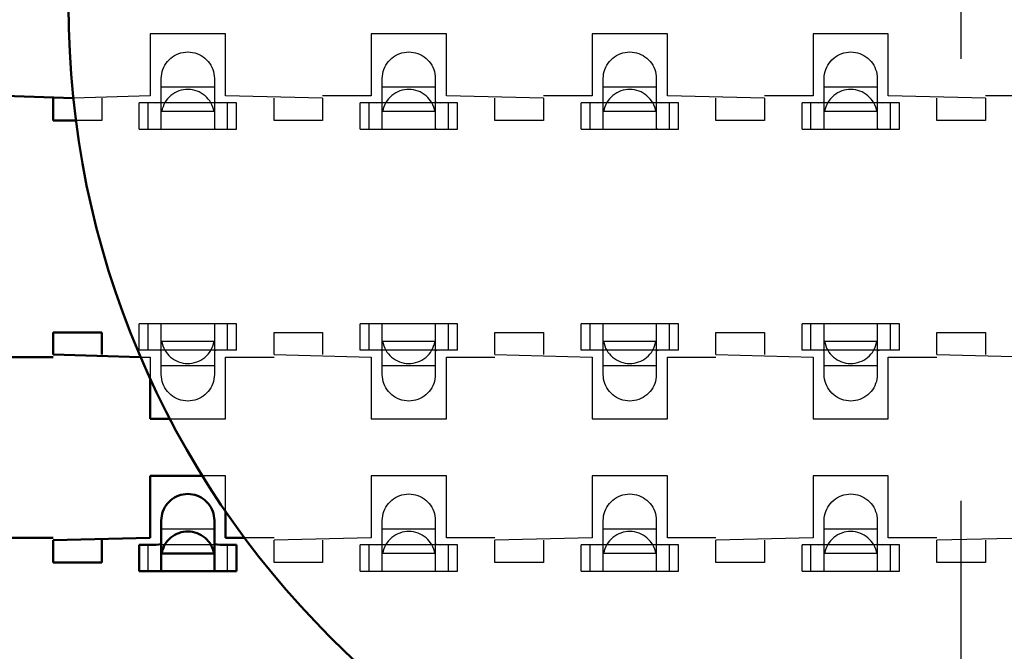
# Model space of a CAD drawing. Header units: inches. Extents: x -1.57 to 1.57, y -0.29 to 0.29.
# Tile 21 of 45: x -0.21 to 0.01, y -0.15 to 0. Entities that reach past the tile are written whole.
import ezdxf

# ---------------------------------------------------------------- set-up
doc = ezdxf.new("R2010")
doc.units = ezdxf.units.IN
doc.header["$MEASUREMENT"] = 0
doc.linetypes.add('Center', pattern=[1.5, 0.45, -0.5, 0.05, -0.5])
doc.linetypes.add('Dashed', pattern=[2, 1, -1])
for name, color, linetype, lineweight in [('AM_0', 7, 'Continuous', 50), ('AM_4', 3, 'Continuous', 25), ('AM_7', 7, 'Center', 25), ('AM_9', 6, 'Dashed', 25)]:
    doc.layers.add(name, color=color, linetype=linetype, lineweight=lineweight)

# ---------------------------------------------------------------- blocks, each defined once
blk = doc.blocks.new('2_SEAM_K_Pad_10_0_in_SEAM_50_03_5_S_10_2_A_K_TR_4')
at = {"layer": 'AM_0', "ltscale": 0.001229}
blk.add_circle((0, 0), 0.202, dxfattribs=at)
at = {"layer": 'AM_7', "ltscale": 0.001229}
blk.add_line((0, -0.2121), (0, 0.2121), dxfattribs=at)
blk = doc.blocks.new('3_SEAM_50_03_5_L_10_1_A_K_TR_conn_0_in_SEAM_50_03_5_S_10_2_A_K_TR_4')
at = {"layer": 'AM_0', "ltscale": 0.006065}
for p, q in [((-0.181, -0.12785), (-0.181, -0.11651)), ((-0.169, -0.11651), (-0.169, -0.12785)), ((-0.18228, -0.122), (-0.186, -0.122)), ((-0.186, -0.128), (-0.186, -0.122)), ((-0.164, -0.122), (-0.16772, -0.122)), ((-0.164, -0.128), (-0.164, -0.122)), ((-0.16908, -0.124), (-0.18092, -0.124)), ((-0.186, -0.128), (-0.164, -0.128))]:
    blk.add_line(p, q, dxfattribs=at)
for points in [[(-0.181, -0.11651), (-0.18098, -0.11599), (-0.18091, -0.11547), (-0.1808, -0.11496), (-0.18064, -0.11446), (-0.18044, -0.11398), (-0.1802, -0.11351), (-0.17991, -0.11307), (-0.1796, -0.11266), (-0.17924, -0.11227), (-0.17886, -0.11192), (-0.17844, -0.1116), (-0.178, -0.11132), (-0.17754, -0.11108), (-0.17705, -0.11088), (-0.17655, -0.11072), (-0.17604, -0.11061), (-0.17552, -0.11054), (-0.175, -0.11051), (-0.17448, -0.11054), (-0.17396, -0.11061), (-0.17345, -0.11072), (-0.17295, -0.11088), (-0.17246, -0.11108), (-0.172, -0.11132), (-0.17156, -0.1116), (-0.17114, -0.11192), (-0.17076, -0.11227), (-0.1704, -0.11266), (-0.17009, -0.11307), (-0.1698, -0.11351), (-0.16956, -0.11398), (-0.16936, -0.11446), (-0.1692, -0.11496), (-0.16909, -0.11547), (-0.16902, -0.11599), (-0.169, -0.11651)], [(-0.16908, -0.124), (-0.16919, -0.12349), (-0.16935, -0.12299), (-0.16954, -0.1225), (-0.16978, -0.12204), (-0.17006, -0.12159), (-0.17038, -0.12118), (-0.17073, -0.12079), (-0.17111, -0.12043), (-0.17152, -0.12011), (-0.17196, -0.11983), (-0.17243, -0.11958), (-0.17291, -0.11938), (-0.17341, -0.11922), (-0.17392, -0.1191), (-0.17443, -0.11903), (-0.17496, -0.119), (-0.17548, -0.11902), (-0.176, -0.11908), (-0.17651, -0.11919), (-0.17701, -0.11935), (-0.1775, -0.11954), (-0.17796, -0.11978), (-0.17841, -0.12006), (-0.17882, -0.12038), (-0.17921, -0.12073), (-0.17957, -0.12111), (-0.17989, -0.12152), (-0.18017, -0.12196), (-0.18042, -0.12243), (-0.18062, -0.12291), (-0.18078, -0.12341), (-0.1809, -0.12392), (-0.18092, -0.124)], [(-0.18228, -0.122), (-0.18157, -0.12198), (-0.18113, -0.12189), (-0.181, -0.12175)], [(-0.169, -0.12175), (-0.16884, -0.12191), (-0.16837, -0.12198), (-0.16772, -0.122)], [(-0.18211, -0.128), (-0.18145, -0.12798), (-0.18107, -0.12792), (-0.181, -0.12785)], [(-0.169, -0.12785), (-0.16883, -0.12795), (-0.16835, -0.12799), (-0.16789, -0.128)]]:
    blk.add_lwpolyline(points, dxfattribs=at)
at = {"layer": 'AM_4', "ltscale": 0.006065}
for p, q in [((-0.184, -0.128), (-0.184, -0.122)), ((-0.166, -0.128), (-0.166, -0.122))]:
    blk.add_line(p, q, dxfattribs=at)
at = {"layer": 'AM_9', "ltscale": 0.006065}
for p, q in [((-0.181, -0.02785), (-0.181, -0.01651)), ((-0.169, -0.01651), (-0.169, -0.02785)), ((-0.131, -0.02785), (-0.131, -0.01651)), ((-0.119, -0.01651), (-0.119, -0.02785)), ((-0.081, -0.02785), (-0.081, -0.01651)), ((-0.069, -0.01651), (-0.069, -0.02785)), ((-0.031, -0.02785), (-0.031, -0.01651)), ((-0.019, -0.01651), (-0.019, -0.02785)), ((-0.169, -0.01849), (-0.181, -0.01849)), ((-0.119, -0.01849), (-0.131, -0.01849)), ((-0.069, -0.01849), (-0.081, -0.01849)), ((-0.019, -0.01849), (-0.031, -0.01849)), ((-0.186, -0.028), (-0.186, -0.022)), ((-0.164, -0.022), (-0.186, -0.022)), ((-0.184, -0.028), (-0.184, -0.022)), ((-0.166, -0.028), (-0.166, -0.022)), ((-0.164, -0.028), (-0.164, -0.022)), ((-0.136, -0.028), (-0.136, -0.022)), ((-0.114, -0.022), (-0.136, -0.022)), ((-0.134, -0.028), (-0.134, -0.022)), ((-0.116, -0.028), (-0.116, -0.022)), ((-0.114, -0.028), (-0.114, -0.022)), ((-0.086, -0.028), (-0.086, -0.022)), ((-0.064, -0.022), (-0.086, -0.022)), ((-0.084, -0.028), (-0.084, -0.022)), ((-0.066, -0.028), (-0.066, -0.022)), ((-0.064, -0.028), (-0.064, -0.022)), ((-0.036, -0.028), (-0.036, -0.022)), ((-0.014, -0.022), (-0.036, -0.022)), ((-0.034, -0.028), (-0.034, -0.022)), ((-0.016, -0.028), (-0.016, -0.022)), ((-0.014, -0.028), (-0.014, -0.022)), ((-0.16908, -0.024), (-0.18092, -0.024)), ((-0.11908, -0.024), (-0.13092, -0.024)), ((-0.06908, -0.024), (-0.08092, -0.024)), ((-0.01908, -0.024), (-0.03092, -0.024)), ((-0.186, -0.028), (-0.164, -0.028)), ((-0.136, -0.028), (-0.114, -0.028)), ((-0.086, -0.028), (-0.064, -0.028)), ((-0.036, -0.028), (-0.014, -0.028)), ((-0.164, -0.072), (-0.186, -0.072)), ((-0.186, -0.078), (-0.186, -0.072)), ((-0.184, -0.078), (-0.184, -0.072)), ((-0.181, -0.08349), (-0.181, -0.07215)), ((-0.169, -0.07215), (-0.169, -0.08349)), ((-0.166, -0.078), (-0.166, -0.072)), ((-0.164, -0.078), (-0.164, -0.072)), ((-0.136, -0.078), (-0.136, -0.072)), ((-0.114, -0.072), (-0.136, -0.072)), ((-0.134, -0.078), (-0.134, -0.072)), ((-0.131, -0.08349), (-0.131, -0.07215)), ((-0.119, -0.07215), (-0.119, -0.08349)), ((-0.116, -0.078), (-0.116, -0.072)), ((-0.114, -0.078), (-0.114, -0.072)), ((-0.064, -0.072), (-0.086, -0.072)), ((-0.086, -0.078), (-0.086, -0.072)), ((-0.084, -0.078), (-0.084, -0.072)), ((-0.081, -0.08349), (-0.081, -0.07215)), ((-0.069, -0.07215), (-0.069, -0.08349)), ((-0.066, -0.078), (-0.066, -0.072)), ((-0.064, -0.078), (-0.064, -0.072)), ((-0.014, -0.072), (-0.036, -0.072)), ((-0.036, -0.078), (-0.036, -0.072)), ((-0.034, -0.078), (-0.034, -0.072)), ((-0.031, -0.08349), (-0.031, -0.07215)), ((-0.019, -0.07215), (-0.019, -0.08349)), ((-0.016, -0.078), (-0.016, -0.072)), ((-0.014, -0.078), (-0.014, -0.072)), ((-0.16908, -0.076), (-0.18092, -0.076)), ((-0.11908, -0.076), (-0.13092, -0.076)), ((-0.06908, -0.076), (-0.08092, -0.076)), ((-0.01908, -0.076), (-0.03092, -0.076)), ((-0.164, -0.078), (-0.186, -0.078)), ((-0.114, -0.078), (-0.136, -0.078)), ((-0.064, -0.078), (-0.086, -0.078)), ((-0.014, -0.078), (-0.036, -0.078)), ((-0.169, -0.08151), (-0.181, -0.08151)), ((-0.119, -0.08151), (-0.131, -0.08151)), ((-0.069, -0.08151), (-0.081, -0.08151)), ((-0.019, -0.08151), (-0.031, -0.08151)), ((-0.131, -0.12785), (-0.131, -0.11651)), ((-0.119, -0.11651), (-0.119, -0.12785)), ((-0.081, -0.12785), (-0.081, -0.11651)), ((-0.069, -0.11651), (-0.069, -0.12785)), ((-0.031, -0.12785), (-0.031, -0.11651)), ((-0.019, -0.11651), (-0.019, -0.12785)), ((-0.169, -0.11849), (-0.181, -0.11849)), ((-0.119, -0.11849), (-0.131, -0.11849)), ((-0.069, -0.11849), (-0.081, -0.11849)), ((-0.019, -0.11849), (-0.031, -0.11849)), ((-0.16772, -0.122), (-0.18228, -0.122)), ((-0.136, -0.128), (-0.136, -0.122)), ((-0.114, -0.122), (-0.136, -0.122)), ((-0.134, -0.128), (-0.134, -0.122)), ((-0.116, -0.128), (-0.116, -0.122)), ((-0.114, -0.128), (-0.114, -0.122)), ((-0.086, -0.128), (-0.086, -0.122)), ((-0.064, -0.122), (-0.086, -0.122)), ((-0.084, -0.128), (-0.084, -0.122)), ((-0.066, -0.128), (-0.066, -0.122)), ((-0.064, -0.128), (-0.064, -0.122)), ((-0.036, -0.128), (-0.036, -0.122)), ((-0.014, -0.122), (-0.036, -0.122)), ((-0.034, -0.128), (-0.034, -0.122)), ((-0.016, -0.128), (-0.016, -0.122)), ((-0.014, -0.128), (-0.014, -0.122)), ((-0.11908, -0.124), (-0.13092, -0.124)), ((-0.06908, -0.124), (-0.08092, -0.124)), ((-0.01908, -0.124), (-0.03092, -0.124)), ((-0.136, -0.128), (-0.114, -0.128)), ((-0.086, -0.128), (-0.064, -0.128)), ((-0.036, -0.128), (-0.014, -0.128))]:
    blk.add_line(p, q, dxfattribs=at)
for points in [[(-0.181, -0.01651), (-0.18098, -0.01599), (-0.18091, -0.01547), (-0.1808, -0.01496), (-0.18064, -0.01446), (-0.18044, -0.01398), (-0.1802, -0.01351), (-0.17991, -0.01307), (-0.1796, -0.01266), (-0.17924, -0.01227), (-0.17886, -0.01192), (-0.17844, -0.0116), (-0.178, -0.01132), (-0.17754, -0.01108), (-0.17705, -0.01088), (-0.17655, -0.01072), (-0.17604, -0.01061), (-0.17552, -0.01054), (-0.175, -0.01051), (-0.17448, -0.01054), (-0.17396, -0.01061), (-0.17345, -0.01072), (-0.17295, -0.01088), (-0.17246, -0.01108), (-0.172, -0.01132), (-0.17156, -0.0116), (-0.17114, -0.01192), (-0.17076, -0.01227), (-0.1704, -0.01266), (-0.17009, -0.01307), (-0.1698, -0.01351), (-0.16956, -0.01398), (-0.16936, -0.01446), (-0.1692, -0.01496), (-0.16909, -0.01547), (-0.16902, -0.01599), (-0.169, -0.01651)], [(-0.131, -0.01651), (-0.13098, -0.01599), (-0.13091, -0.01547), (-0.1308, -0.01496), (-0.13064, -0.01446), (-0.13044, -0.01398), (-0.1302, -0.01351), (-0.12991, -0.01307), (-0.1296, -0.01266), (-0.12924, -0.01227), (-0.12886, -0.01192), (-0.12844, -0.0116), (-0.128, -0.01132), (-0.12754, -0.01108), (-0.12705, -0.01088), (-0.12655, -0.01072), (-0.12604, -0.01061), (-0.12552, -0.01054), (-0.125, -0.01051), (-0.12448, -0.01054), (-0.12396, -0.01061), (-0.12345, -0.01072), (-0.12295, -0.01088), (-0.12246, -0.01108), (-0.122, -0.01132), (-0.12156, -0.0116), (-0.12114, -0.01192), (-0.12076, -0.01227), (-0.1204, -0.01266), (-0.12009, -0.01307), (-0.1198, -0.01351), (-0.11956, -0.01398), (-0.11936, -0.01446), (-0.1192, -0.01496), (-0.11909, -0.01547), (-0.11902, -0.01599), (-0.119, -0.01651)], [(-0.081, -0.01651), (-0.08098, -0.01599), (-0.08091, -0.01547), (-0.0808, -0.01496), (-0.08064, -0.01446), (-0.08044, -0.01398), (-0.0802, -0.01351), (-0.07991, -0.01307), (-0.0796, -0.01266), (-0.07924, -0.01227), (-0.07886, -0.01192), (-0.07844, -0.0116), (-0.078, -0.01132), (-0.07754, -0.01108), (-0.07705, -0.01088), (-0.07655, -0.01072), (-0.07604, -0.01061), (-0.07552, -0.01054), (-0.075, -0.01051), (-0.07448, -0.01054), (-0.07396, -0.01061), (-0.07345, -0.01072), (-0.07295, -0.01088), (-0.07246, -0.01108), (-0.072, -0.01132), (-0.07156, -0.0116), (-0.07114, -0.01192), (-0.07076, -0.01227), (-0.0704, -0.01266), (-0.07009, -0.01307), (-0.0698, -0.01351), (-0.06956, -0.01398), (-0.06936, -0.01446), (-0.0692, -0.01496), (-0.06909, -0.01547), (-0.06902, -0.01599), (-0.069, -0.01651)], [(-0.031, -0.01651), (-0.03098, -0.01599), (-0.03091, -0.01547), (-0.0308, -0.01496), (-0.03064, -0.01446), (-0.03044, -0.01398), (-0.0302, -0.01351), (-0.02991, -0.01307), (-0.0296, -0.01266), (-0.02924, -0.01227), (-0.02886, -0.01192), (-0.02844, -0.0116), (-0.028, -0.01132), (-0.02754, -0.01108), (-0.02705, -0.01088), (-0.02655, -0.01072), (-0.02604, -0.01061), (-0.02552, -0.01054), (-0.025, -0.01051), (-0.02448, -0.01054), (-0.02396, -0.01061), (-0.02345, -0.01072), (-0.02295, -0.01088), (-0.02246, -0.01108), (-0.022, -0.01132), (-0.02156, -0.0116), (-0.02114, -0.01192), (-0.02076, -0.01227), (-0.0204, -0.01266), (-0.02009, -0.01307), (-0.0198, -0.01351), (-0.01956, -0.01398), (-0.01936, -0.01446), (-0.0192, -0.01496), (-0.01909, -0.01547), (-0.01902, -0.01599), (-0.019, -0.01651)], [(-0.16908, -0.024), (-0.16919, -0.02349), (-0.16935, -0.02299), (-0.16954, -0.0225), (-0.16978, -0.02204), (-0.17006, -0.02159), (-0.17038, -0.02118), (-0.17073, -0.02079), (-0.17111, -0.02043), (-0.17152, -0.02011), (-0.17196, -0.01983), (-0.17243, -0.01958), (-0.17291, -0.01938), (-0.17341, -0.01922), (-0.17392, -0.0191), (-0.17443, -0.01903), (-0.17496, -0.019), (-0.17548, -0.01902), (-0.176, -0.01908), (-0.17651, -0.01919), (-0.17701, -0.01935), (-0.1775, -0.01954), (-0.17796, -0.01978), (-0.17841, -0.02006), (-0.17882, -0.02038), (-0.17921, -0.02073), (-0.17957, -0.02111), (-0.17989, -0.02152), (-0.18017, -0.02196), (-0.18042, -0.02243), (-0.18062, -0.02291), (-0.18078, -0.02341), (-0.1809, -0.02392), (-0.18092, -0.024)], [(-0.11908, -0.024), (-0.11919, -0.02349), (-0.11935, -0.02299), (-0.11954, -0.0225), (-0.11978, -0.02204), (-0.12006, -0.02159), (-0.12038, -0.02118), (-0.12073, -0.02079), (-0.12111, -0.02043), (-0.12152, -0.02011), (-0.12196, -0.01983), (-0.12243, -0.01958), (-0.12291, -0.01938), (-0.12341, -0.01922), (-0.12392, -0.0191), (-0.12443, -0.01903), (-0.12496, -0.019), (-0.12548, -0.01902), (-0.126, -0.01908), (-0.12651, -0.01919), (-0.12701, -0.01935), (-0.1275, -0.01954), (-0.12796, -0.01978), (-0.12841, -0.02006), (-0.12882, -0.02038), (-0.12921, -0.02073), (-0.12957, -0.02111), (-0.12989, -0.02152), (-0.13017, -0.02196), (-0.13042, -0.02243), (-0.13062, -0.02291), (-0.13078, -0.02341), (-0.1309, -0.02392), (-0.13092, -0.024)], [(-0.06908, -0.024), (-0.06919, -0.02349), (-0.06935, -0.02299), (-0.06954, -0.0225), (-0.06978, -0.02204), (-0.07006, -0.02159), (-0.07038, -0.02118), (-0.07073, -0.02079), (-0.07111, -0.02043), (-0.07152, -0.02011), (-0.07196, -0.01983), (-0.07243, -0.01958), (-0.07291, -0.01938), (-0.07341, -0.01922), (-0.07392, -0.0191), (-0.07443, -0.01903), (-0.07496, -0.019), (-0.07548, -0.01902), (-0.076, -0.01908), (-0.07651, -0.01919), (-0.07701, -0.01935), (-0.0775, -0.01954), (-0.07796, -0.01978), (-0.07841, -0.02006), (-0.07882, -0.02038), (-0.07921, -0.02073), (-0.07957, -0.02111), (-0.07989, -0.02152), (-0.08017, -0.02196), (-0.08042, -0.02243), (-0.08062, -0.02291), (-0.08078, -0.02341), (-0.0809, -0.02392), (-0.08092, -0.024)], [(-0.01908, -0.024), (-0.01919, -0.02349), (-0.01935, -0.02299), (-0.01954, -0.0225), (-0.01978, -0.02204), (-0.02006, -0.02159), (-0.02038, -0.02118), (-0.02073, -0.02079), (-0.02111, -0.02043), (-0.02152, -0.02011), (-0.02196, -0.01983), (-0.02243, -0.01958), (-0.02291, -0.01938), (-0.02341, -0.01922), (-0.02392, -0.0191), (-0.02443, -0.01903), (-0.02496, -0.019), (-0.02548, -0.01902), (-0.026, -0.01908), (-0.02651, -0.01919), (-0.02701, -0.01935), (-0.0275, -0.01954), (-0.02796, -0.01978), (-0.02841, -0.02006), (-0.02882, -0.02038), (-0.02921, -0.02073), (-0.02957, -0.02111), (-0.02989, -0.02152), (-0.03017, -0.02196), (-0.03042, -0.02243), (-0.03062, -0.02291), (-0.03078, -0.02341), (-0.0309, -0.02392), (-0.03092, -0.024)], [(-0.18228, -0.022), (-0.18157, -0.02198), (-0.18113, -0.02189), (-0.181, -0.02175)], [(-0.169, -0.02175), (-0.16884, -0.02191), (-0.16837, -0.02198), (-0.16772, -0.022)], [(-0.13228, -0.022), (-0.13157, -0.02198), (-0.13113, -0.02189), (-0.131, -0.02175)], [(-0.119, -0.02175), (-0.11884, -0.02191), (-0.11837, -0.02198), (-0.11772, -0.022)], [(-0.08228, -0.022), (-0.08157, -0.02198), (-0.08113, -0.02189), (-0.081, -0.02175)], [(-0.069, -0.02175), (-0.06884, -0.02191), (-0.06837, -0.02198), (-0.06772, -0.022)], [(-0.03228, -0.022), (-0.03157, -0.02198), (-0.03113, -0.02189), (-0.031, -0.02175)], [(-0.019, -0.02175), (-0.01884, -0.02191), (-0.01837, -0.02198), (-0.01772, -0.022)], [(-0.18211, -0.028), (-0.18145, -0.02798), (-0.18107, -0.02792), (-0.181, -0.02785)], [(-0.169, -0.02785), (-0.16883, -0.02795), (-0.16835, -0.02799), (-0.16789, -0.028)], [(-0.13211, -0.028), (-0.13145, -0.02798), (-0.13107, -0.02792), (-0.131, -0.02785)], [(-0.119, -0.02785), (-0.11883, -0.02795), (-0.11835, -0.02799), (-0.11789, -0.028)], [(-0.08211, -0.028), (-0.08145, -0.02798), (-0.08107, -0.02792), (-0.081, -0.02785)], [(-0.069, -0.02785), (-0.06883, -0.02795), (-0.06835, -0.02799), (-0.06789, -0.028)], [(-0.03211, -0.028), (-0.03145, -0.02798), (-0.03107, -0.02792), (-0.031, -0.02785)], [(-0.019, -0.02785), (-0.01883, -0.02795), (-0.01835, -0.02799), (-0.01789, -0.028)], [(-0.181, -0.07215), (-0.18117, -0.07205), (-0.18165, -0.07201), (-0.18211, -0.072)], [(-0.16789, -0.072), (-0.16855, -0.07202), (-0.16893, -0.07208), (-0.169, -0.07215)], [(-0.131, -0.07215), (-0.13117, -0.07205), (-0.13165, -0.07201), (-0.13211, -0.072)], [(-0.11789, -0.072), (-0.11855, -0.07202), (-0.11893, -0.07208), (-0.119, -0.07215)], [(-0.081, -0.07215), (-0.08117, -0.07205), (-0.08165, -0.07201), (-0.08211, -0.072)], [(-0.06789, -0.072), (-0.06855, -0.07202), (-0.06893, -0.07208), (-0.069, -0.07215)], [(-0.031, -0.07215), (-0.03117, -0.07205), (-0.03165, -0.07201), (-0.03211, -0.072)], [(-0.01789, -0.072), (-0.01855, -0.07202), (-0.01893, -0.07208), (-0.019, -0.07215)], [(-0.18092, -0.076), (-0.18081, -0.07651), (-0.18065, -0.07701), (-0.18046, -0.0775), (-0.18022, -0.07796), (-0.17994, -0.07841), (-0.17962, -0.07882), (-0.17927, -0.07921), (-0.17889, -0.07957), (-0.17848, -0.07989), (-0.17804, -0.08017), (-0.17757, -0.08042), (-0.17709, -0.08062), (-0.17659, -0.08078), (-0.17608, -0.0809), (-0.17557, -0.08097), (-0.17504, -0.081), (-0.17452, -0.08098), (-0.174, -0.08092), (-0.17349, -0.08081), (-0.17299, -0.08065), (-0.1725, -0.08046), (-0.17204, -0.08022), (-0.17159, -0.07994), (-0.17118, -0.07962), (-0.17079, -0.07927), (-0.17043, -0.07889), (-0.17011, -0.07848), (-0.16983, -0.07804), (-0.16958, -0.07757), (-0.16938, -0.07709), (-0.16922, -0.07659), (-0.1691, -0.07608), (-0.16908, -0.076)], [(-0.13092, -0.076), (-0.13081, -0.07651), (-0.13065, -0.07701), (-0.13046, -0.0775), (-0.13022, -0.07796), (-0.12994, -0.07841), (-0.12962, -0.07882), (-0.12927, -0.07921), (-0.12889, -0.07957), (-0.12848, -0.07989), (-0.12804, -0.08017), (-0.12757, -0.08042), (-0.12709, -0.08062), (-0.12659, -0.08078), (-0.12608, -0.0809), (-0.12557, -0.08097), (-0.12504, -0.081), (-0.12452, -0.08098), (-0.124, -0.08092), (-0.12349, -0.08081), (-0.12299, -0.08065), (-0.1225, -0.08046), (-0.12204, -0.08022), (-0.12159, -0.07994), (-0.12118, -0.07962), (-0.12079, -0.07927), (-0.12043, -0.07889), (-0.12011, -0.07848), (-0.11983, -0.07804), (-0.11958, -0.07757), (-0.11938, -0.07709), (-0.11922, -0.07659), (-0.1191, -0.07608), (-0.11908, -0.076)], [(-0.08092, -0.076), (-0.08081, -0.07651), (-0.08065, -0.07701), (-0.08046, -0.0775), (-0.08022, -0.07796), (-0.07994, -0.07841), (-0.07962, -0.07882), (-0.07927, -0.07921), (-0.07889, -0.07957), (-0.07848, -0.07989), (-0.07804, -0.08017), (-0.07757, -0.08042), (-0.07709, -0.08062), (-0.07659, -0.08078), (-0.07608, -0.0809), (-0.07557, -0.08097), (-0.07504, -0.081), (-0.07452, -0.08098), (-0.074, -0.08092), (-0.07349, -0.08081), (-0.07299, -0.08065), (-0.0725, -0.08046), (-0.07204, -0.08022), (-0.07159, -0.07994), (-0.07118, -0.07962), (-0.07079, -0.07927), (-0.07043, -0.07889), (-0.07011, -0.07848), (-0.06983, -0.07804), (-0.06958, -0.07757), (-0.06938, -0.07709), (-0.06922, -0.07659), (-0.0691, -0.07608), (-0.06908, -0.076)], [(-0.03092, -0.076), (-0.03081, -0.07651), (-0.03065, -0.07701), (-0.03046, -0.0775), (-0.03022, -0.07796), (-0.02994, -0.07841), (-0.02962, -0.07882), (-0.02927, -0.07921), (-0.02889, -0.07957), (-0.02848, -0.07989), (-0.02804, -0.08017), (-0.02757, -0.08042), (-0.02709, -0.08062), (-0.02659, -0.08078), (-0.02608, -0.0809), (-0.02557, -0.08097), (-0.02504, -0.081), (-0.02452, -0.08098), (-0.024, -0.08092), (-0.02349, -0.08081), (-0.02299, -0.08065), (-0.0225, -0.08046), (-0.02204, -0.08022), (-0.02159, -0.07994), (-0.02118, -0.07962), (-0.02079, -0.07927), (-0.02043, -0.07889), (-0.02011, -0.07848), (-0.01983, -0.07804), (-0.01958, -0.07757), (-0.01938, -0.07709), (-0.01922, -0.07659), (-0.0191, -0.07608), (-0.01908, -0.076)], [(-0.181, -0.07825), (-0.18116, -0.07809), (-0.18163, -0.07802), (-0.18228, -0.078)], [(-0.16772, -0.078), (-0.16843, -0.07802), (-0.16887, -0.07811), (-0.169, -0.07825)], [(-0.131, -0.07825), (-0.13116, -0.07809), (-0.13163, -0.07802), (-0.13228, -0.078)], [(-0.11772, -0.078), (-0.11843, -0.07802), (-0.11887, -0.07811), (-0.119, -0.07825)], [(-0.081, -0.07825), (-0.08116, -0.07809), (-0.08163, -0.07802), (-0.08228, -0.078)], [(-0.06772, -0.078), (-0.06843, -0.07802), (-0.06887, -0.07811), (-0.069, -0.07825)], [(-0.031, -0.07825), (-0.03116, -0.07809), (-0.03163, -0.07802), (-0.03228, -0.078)], [(-0.01772, -0.078), (-0.01843, -0.07802), (-0.01887, -0.07811), (-0.019, -0.07825)], [(-0.169, -0.08349), (-0.16902, -0.08401), (-0.16909, -0.08453), (-0.1692, -0.08504), (-0.16936, -0.08554), (-0.16956, -0.08602), (-0.1698, -0.08649), (-0.17009, -0.08693), (-0.1704, -0.08734), (-0.17076, -0.08773), (-0.17114, -0.08808), (-0.17156, -0.0884), (-0.172, -0.08868), (-0.17246, -0.08892), (-0.17295, -0.08912), (-0.17345, -0.08928), (-0.17396, -0.08939), (-0.17448, -0.08946), (-0.175, -0.08949), (-0.17552, -0.08946), (-0.17604, -0.08939), (-0.17655, -0.08928), (-0.17705, -0.08912), (-0.17754, -0.08892), (-0.178, -0.08868), (-0.17844, -0.0884), (-0.17886, -0.08808), (-0.17924, -0.08773), (-0.1796, -0.08734), (-0.17991, -0.08693), (-0.1802, -0.08649), (-0.18044, -0.08602), (-0.18064, -0.08554), (-0.1808, -0.08504), (-0.18091, -0.08453), (-0.18098, -0.08401), (-0.181, -0.08349)], [(-0.119, -0.08349), (-0.11902, -0.08401), (-0.11909, -0.08453), (-0.1192, -0.08504), (-0.11936, -0.08554), (-0.11956, -0.08602), (-0.1198, -0.08649), (-0.12009, -0.08693), (-0.1204, -0.08734), (-0.12076, -0.08773), (-0.12114, -0.08808), (-0.12156, -0.0884), (-0.122, -0.08868), (-0.12246, -0.08892), (-0.12295, -0.08912), (-0.12345, -0.08928), (-0.12396, -0.08939), (-0.12448, -0.08946), (-0.125, -0.08949), (-0.12552, -0.08946), (-0.12604, -0.08939), (-0.12655, -0.08928), (-0.12705, -0.08912), (-0.12754, -0.08892), (-0.128, -0.08868), (-0.12844, -0.0884), (-0.12886, -0.08808), (-0.12924, -0.08773), (-0.1296, -0.08734), (-0.12991, -0.08693), (-0.1302, -0.08649), (-0.13044, -0.08602), (-0.13064, -0.08554), (-0.1308, -0.08504), (-0.13091, -0.08453), (-0.13098, -0.08401), (-0.131, -0.08349)], [(-0.069, -0.08349), (-0.06902, -0.08401), (-0.06909, -0.08453), (-0.0692, -0.08504), (-0.06936, -0.08554), (-0.06956, -0.08602), (-0.0698, -0.08649), (-0.07009, -0.08693), (-0.0704, -0.08734), (-0.07076, -0.08773), (-0.07114, -0.08808), (-0.07156, -0.0884), (-0.072, -0.08868), (-0.07246, -0.08892), (-0.07295, -0.08912), (-0.07345, -0.08928), (-0.07396, -0.08939), (-0.07448, -0.08946), (-0.075, -0.08949), (-0.07552, -0.08946), (-0.07604, -0.08939), (-0.07655, -0.08928), (-0.07705, -0.08912), (-0.07754, -0.08892), (-0.078, -0.08868), (-0.07844, -0.0884), (-0.07886, -0.08808), (-0.07924, -0.08773), (-0.0796, -0.08734), (-0.07991, -0.08693), (-0.0802, -0.08649), (-0.08044, -0.08602), (-0.08064, -0.08554), (-0.0808, -0.08504), (-0.08091, -0.08453), (-0.08098, -0.08401), (-0.081, -0.08349)], [(-0.019, -0.08349), (-0.01902, -0.08401), (-0.01909, -0.08453), (-0.0192, -0.08504), (-0.01936, -0.08554), (-0.01956, -0.08602), (-0.0198, -0.08649), (-0.02009, -0.08693), (-0.0204, -0.08734), (-0.02076, -0.08773), (-0.02114, -0.08808), (-0.02156, -0.0884), (-0.022, -0.08868), (-0.02246, -0.08892), (-0.02295, -0.08912), (-0.02345, -0.08928), (-0.02396, -0.08939), (-0.02448, -0.08946), (-0.025, -0.08949), (-0.02552, -0.08946), (-0.02604, -0.08939), (-0.02655, -0.08928), (-0.02705, -0.08912), (-0.02754, -0.08892), (-0.028, -0.08868), (-0.02844, -0.0884), (-0.02886, -0.08808), (-0.02924, -0.08773), (-0.0296, -0.08734), (-0.02991, -0.08693), (-0.0302, -0.08649), (-0.03044, -0.08602), (-0.03064, -0.08554), (-0.0308, -0.08504), (-0.03091, -0.08453), (-0.03098, -0.08401), (-0.031, -0.08349)], [(-0.131, -0.11651), (-0.13098, -0.11599), (-0.13091, -0.11547), (-0.1308, -0.11496), (-0.13064, -0.11446), (-0.13044, -0.11398), (-0.1302, -0.11351), (-0.12991, -0.11307), (-0.1296, -0.11266), (-0.12924, -0.11227), (-0.12886, -0.11192), (-0.12844, -0.1116), (-0.128, -0.11132), (-0.12754, -0.11108), (-0.12705, -0.11088), (-0.12655, -0.11072), (-0.12604, -0.11061), (-0.12552, -0.11054), (-0.125, -0.11051), (-0.12448, -0.11054), (-0.12396, -0.11061), (-0.12345, -0.11072), (-0.12295, -0.11088), (-0.12246, -0.11108), (-0.122, -0.11132), (-0.12156, -0.1116), (-0.12114, -0.11192), (-0.12076, -0.11227), (-0.1204, -0.11266), (-0.12009, -0.11307), (-0.1198, -0.11351), (-0.11956, -0.11398), (-0.11936, -0.11446), (-0.1192, -0.11496), (-0.11909, -0.11547), (-0.11902, -0.11599), (-0.119, -0.11651)], [(-0.081, -0.11651), (-0.08098, -0.11599), (-0.08091, -0.11547), (-0.0808, -0.11496), (-0.08064, -0.11446), (-0.08044, -0.11398), (-0.0802, -0.11351), (-0.07991, -0.11307), (-0.0796, -0.11266), (-0.07924, -0.11227), (-0.07886, -0.11192), (-0.07844, -0.1116), (-0.078, -0.11132), (-0.07754, -0.11108), (-0.07705, -0.11088), (-0.07655, -0.11072), (-0.07604, -0.11061), (-0.07552, -0.11054), (-0.075, -0.11051), (-0.07448, -0.11054), (-0.07396, -0.11061), (-0.07345, -0.11072), (-0.07295, -0.11088), (-0.07246, -0.11108), (-0.072, -0.11132), (-0.07156, -0.1116), (-0.07114, -0.11192), (-0.07076, -0.11227), (-0.0704, -0.11266), (-0.07009, -0.11307), (-0.0698, -0.11351), (-0.06956, -0.11398), (-0.06936, -0.11446), (-0.0692, -0.11496), (-0.06909, -0.11547), (-0.06902, -0.11599), (-0.069, -0.11651)], [(-0.031, -0.11651), (-0.03098, -0.11599), (-0.03091, -0.11547), (-0.0308, -0.11496), (-0.03064, -0.11446), (-0.03044, -0.11398), (-0.0302, -0.11351), (-0.02991, -0.11307), (-0.0296, -0.11266), (-0.02924, -0.11227), (-0.02886, -0.11192), (-0.02844, -0.1116), (-0.028, -0.11132), (-0.02754, -0.11108), (-0.02705, -0.11088), (-0.02655, -0.11072), (-0.02604, -0.11061), (-0.02552, -0.11054), (-0.025, -0.11051), (-0.02448, -0.11054), (-0.02396, -0.11061), (-0.02345, -0.11072), (-0.02295, -0.11088), (-0.02246, -0.11108), (-0.022, -0.11132), (-0.02156, -0.1116), (-0.02114, -0.11192), (-0.02076, -0.11227), (-0.0204, -0.11266), (-0.02009, -0.11307), (-0.0198, -0.11351), (-0.01956, -0.11398), (-0.01936, -0.11446), (-0.0192, -0.11496), (-0.01909, -0.11547), (-0.01902, -0.11599), (-0.019, -0.11651)], [(-0.11908, -0.124), (-0.11919, -0.12349), (-0.11935, -0.12299), (-0.11954, -0.1225), (-0.11978, -0.12204), (-0.12006, -0.12159), (-0.12038, -0.12118), (-0.12073, -0.12079), (-0.12111, -0.12043), (-0.12152, -0.12011), (-0.12196, -0.11983), (-0.12243, -0.11958), (-0.12291, -0.11938), (-0.12341, -0.11922), (-0.12392, -0.1191), (-0.12443, -0.11903), (-0.12496, -0.119), (-0.12548, -0.11902), (-0.126, -0.11908), (-0.12651, -0.11919), (-0.12701, -0.11935), (-0.1275, -0.11954), (-0.12796, -0.11978), (-0.12841, -0.12006), (-0.12882, -0.12038), (-0.12921, -0.12073), (-0.12957, -0.12111), (-0.12989, -0.12152), (-0.13017, -0.12196), (-0.13042, -0.12243), (-0.13062, -0.12291), (-0.13078, -0.12341), (-0.1309, -0.12392), (-0.13092, -0.124)], [(-0.06908, -0.124), (-0.06919, -0.12349), (-0.06935, -0.12299), (-0.06954, -0.1225), (-0.06978, -0.12204), (-0.07006, -0.12159), (-0.07038, -0.12118), (-0.07073, -0.12079), (-0.07111, -0.12043), (-0.07152, -0.12011), (-0.07196, -0.11983), (-0.07243, -0.11958), (-0.07291, -0.11938), (-0.07341, -0.11922), (-0.07392, -0.1191), (-0.07443, -0.11903), (-0.07496, -0.119), (-0.07548, -0.11902), (-0.076, -0.11908), (-0.07651, -0.11919), (-0.07701, -0.11935), (-0.0775, -0.11954), (-0.07796, -0.11978), (-0.07841, -0.12006), (-0.07882, -0.12038), (-0.07921, -0.12073), (-0.07957, -0.12111), (-0.07989, -0.12152), (-0.08017, -0.12196), (-0.08042, -0.12243), (-0.08062, -0.12291), (-0.08078, -0.12341), (-0.0809, -0.12392), (-0.08092, -0.124)], [(-0.01908, -0.124), (-0.01919, -0.12349), (-0.01935, -0.12299), (-0.01954, -0.1225), (-0.01978, -0.12204), (-0.02006, -0.12159), (-0.02038, -0.12118), (-0.02073, -0.12079), (-0.02111, -0.12043), (-0.02152, -0.12011), (-0.02196, -0.11983), (-0.02243, -0.11958), (-0.02291, -0.11938), (-0.02341, -0.11922), (-0.02392, -0.1191), (-0.02443, -0.11903), (-0.02496, -0.119), (-0.02548, -0.11902), (-0.026, -0.11908), (-0.02651, -0.11919), (-0.02701, -0.11935), (-0.0275, -0.11954), (-0.02796, -0.11978), (-0.02841, -0.12006), (-0.02882, -0.12038), (-0.02921, -0.12073), (-0.02957, -0.12111), (-0.02989, -0.12152), (-0.03017, -0.12196), (-0.03042, -0.12243), (-0.03062, -0.12291), (-0.03078, -0.12341), (-0.0309, -0.12392), (-0.03092, -0.124)], [(-0.13228, -0.122), (-0.13157, -0.12198), (-0.13113, -0.12189), (-0.131, -0.12175)], [(-0.119, -0.12175), (-0.11884, -0.12191), (-0.11837, -0.12198), (-0.11772, -0.122)], [(-0.08228, -0.122), (-0.08157, -0.12198), (-0.08113, -0.12189), (-0.081, -0.12175)], [(-0.069, -0.12175), (-0.06884, -0.12191), (-0.06837, -0.12198), (-0.06772, -0.122)], [(-0.03228, -0.122), (-0.03157, -0.12198), (-0.03113, -0.12189), (-0.031, -0.12175)], [(-0.019, -0.12175), (-0.01884, -0.12191), (-0.01837, -0.12198), (-0.01772, -0.122)], [(-0.13211, -0.128), (-0.13145, -0.12798), (-0.13107, -0.12792), (-0.131, -0.12785)], [(-0.119, -0.12785), (-0.11883, -0.12795), (-0.11835, -0.12799), (-0.11789, -0.128)], [(-0.08211, -0.128), (-0.08145, -0.12798), (-0.08107, -0.12792), (-0.081, -0.12785)], [(-0.069, -0.12785), (-0.06883, -0.12795), (-0.06835, -0.12799), (-0.06789, -0.128)], [(-0.03211, -0.128), (-0.03145, -0.12798), (-0.03107, -0.12792), (-0.031, -0.12785)], [(-0.019, -0.12785), (-0.01883, -0.12795), (-0.01835, -0.12799), (-0.01789, -0.128)]]:
    blk.add_lwpolyline(points, dxfattribs=at)
blk = doc.blocks.new('4_SEAM_50_03_5_L_10_1_A_K_TR_body_0_in_SEAM_50_03_5_S_10_2_A_K_TR_4')
at = {"layer": 'AM_0', "ltscale": 0.006206}
for p, q in [((-0.20091, -0.021), (-0.2165, -0.02045)), ((-0.2055, -0.026), (-0.2055, -0.021)), ((-0.20032, -0.026), (-0.2055, -0.026)), ((-0.2055, -0.079), (-0.2055, -0.074)), ((-0.2055, -0.074), (-0.1945, -0.074)), ((-0.1945, -0.074), (-0.1945, -0.079)), ((-0.2165, -0.07955), (-0.2055, -0.07955)), ((-0.2055, -0.079), (-0.18568, -0.07955)), ((-0.1835, -0.08445), (-0.1835, -0.09355)), ((-0.1835, -0.09355), (-0.17903, -0.09355)), ((-0.1835, -0.10645), (-0.1835, -0.12045)), ((-0.17168, -0.10645), (-0.1835, -0.10645)), ((-0.1665, -0.12045), (-0.1665, -0.11438)), ((-0.2055, -0.12045), (-0.2165, -0.12045)), ((-0.1835, -0.12045), (-0.2055, -0.121)), ((-0.2055, -0.126), (-0.2055, -0.121)), ((-0.1945, -0.121), (-0.1945, -0.126)), ((-0.16216, -0.12045), (-0.1665, -0.12045)), ((-0.1945, -0.126), (-0.2055, -0.126))]:
    blk.add_line(p, q, dxfattribs=at)
at = {"layer": 'AM_9', "ltscale": 0.006206}
for p, q in [((-0.1835, -0.00645), (-0.1835, -0.02045)), ((-0.1665, -0.00645), (-0.1835, -0.00645)), ((-0.1665, -0.02045), (-0.1665, -0.00645)), ((-0.1335, -0.00645), (-0.1335, -0.02045)), ((-0.1165, -0.00645), (-0.1335, -0.00645)), ((-0.1165, -0.02045), (-0.1165, -0.00645)), ((-0.0835, -0.00645), (-0.0835, -0.02045)), ((-0.0665, -0.00645), (-0.0835, -0.00645)), ((-0.0665, -0.02045), (-0.0665, -0.00645)), ((-0.0335, -0.00645), (-0.0335, -0.02045)), ((-0.0165, -0.00645), (-0.0335, -0.00645)), ((-0.0165, -0.02045), (-0.0165, -0.00645)), ((-0.1835, -0.02045), (-0.20091, -0.021)), ((-0.1945, -0.021), (-0.1945, -0.026)), ((-0.1445, -0.021), (-0.1665, -0.02045)), ((-0.1555, -0.026), (-0.1555, -0.021)), ((-0.1335, -0.02045), (-0.1445, -0.02045)), ((-0.1445, -0.021), (-0.1445, -0.026)), ((-0.0945, -0.021), (-0.1165, -0.02045)), ((-0.1055, -0.026), (-0.1055, -0.021)), ((-0.0835, -0.02045), (-0.0945, -0.02045)), ((-0.0945, -0.021), (-0.0945, -0.026)), ((-0.0445, -0.021), (-0.0665, -0.02045)), ((-0.0555, -0.026), (-0.0555, -0.021)), ((-0.0335, -0.02045), (-0.0445, -0.02045)), ((-0.0445, -0.021), (-0.0445, -0.026)), ((0.0055, -0.021), (-0.0165, -0.02045)), ((-0.0055, -0.026), (-0.0055, -0.021)), ((0.0165, -0.02045), (0.0055, -0.02045)), ((0.0055, -0.021), (0.0055, -0.026)), ((-0.1945, -0.026), (-0.20032, -0.026)), ((-0.1445, -0.026), (-0.1555, -0.026)), ((-0.0945, -0.026), (-0.1055, -0.026)), ((-0.0445, -0.026), (-0.0555, -0.026)), ((0.0055, -0.026), (-0.0055, -0.026)), ((-0.1555, -0.079), (-0.1555, -0.074)), ((-0.1555, -0.074), (-0.1445, -0.074)), ((-0.1445, -0.074), (-0.1445, -0.079)), ((-0.1055, -0.079), (-0.1055, -0.074)), ((-0.1055, -0.074), (-0.0945, -0.074)), ((-0.0945, -0.074), (-0.0945, -0.079)), ((-0.0555, -0.079), (-0.0555, -0.074)), ((-0.0555, -0.074), (-0.0445, -0.074)), ((-0.0445, -0.074), (-0.0445, -0.079)), ((-0.0055, -0.079), (-0.0055, -0.074)), ((-0.0055, -0.074), (0.0055, -0.074)), ((0.0055, -0.074), (0.0055, -0.079)), ((-0.18568, -0.07955), (-0.1835, -0.07955)), ((-0.1835, -0.07955), (-0.1835, -0.08445)), ((-0.1665, -0.07955), (-0.1555, -0.07955)), ((-0.1665, -0.09355), (-0.1665, -0.07955)), ((-0.1555, -0.079), (-0.1335, -0.07955)), ((-0.1335, -0.07955), (-0.1335, -0.09355)), ((-0.1165, -0.07955), (-0.1055, -0.07955)), ((-0.1165, -0.09355), (-0.1165, -0.07955)), ((-0.1055, -0.079), (-0.0835, -0.07955)), ((-0.0835, -0.07955), (-0.0835, -0.09355)), ((-0.0665, -0.07955), (-0.0555, -0.07955)), ((-0.0665, -0.09355), (-0.0665, -0.07955)), ((-0.0555, -0.079), (-0.0335, -0.07955)), ((-0.0335, -0.07955), (-0.0335, -0.09355)), ((-0.0165, -0.07955), (-0.0055, -0.07955)), ((-0.0165, -0.09355), (-0.0165, -0.07955)), ((-0.0055, -0.079), (0.0165, -0.07955)), ((-0.17903, -0.09355), (-0.1665, -0.09355)), ((-0.1335, -0.09355), (-0.1165, -0.09355)), ((-0.0835, -0.09355), (-0.0665, -0.09355)), ((-0.0335, -0.09355), (-0.0165, -0.09355)), ((-0.1665, -0.10645), (-0.17168, -0.10645)), ((-0.1665, -0.11438), (-0.1665, -0.10645)), ((-0.1335, -0.10645), (-0.1335, -0.12045)), ((-0.1165, -0.10645), (-0.1335, -0.10645)), ((-0.1165, -0.12045), (-0.1165, -0.10645)), ((-0.0835, -0.10645), (-0.0835, -0.12045)), ((-0.0665, -0.10645), (-0.0835, -0.10645)), ((-0.0665, -0.12045), (-0.0665, -0.10645)), ((-0.0335, -0.10645), (-0.0335, -0.12045)), ((-0.0165, -0.10645), (-0.0335, -0.10645)), ((-0.0165, -0.12045), (-0.0165, -0.10645)), ((-0.1555, -0.12045), (-0.16216, -0.12045)), ((-0.1335, -0.12045), (-0.1555, -0.121)), ((-0.1555, -0.126), (-0.1555, -0.121)), ((-0.1445, -0.121), (-0.1445, -0.126)), ((-0.1055, -0.12045), (-0.1165, -0.12045)), ((-0.0835, -0.12045), (-0.1055, -0.121)), ((-0.1055, -0.126), (-0.1055, -0.121)), ((-0.0945, -0.121), (-0.0945, -0.126)), ((-0.0555, -0.12045), (-0.0665, -0.12045)), ((-0.0335, -0.12045), (-0.0555, -0.121)), ((-0.0555, -0.126), (-0.0555, -0.121)), ((-0.0445, -0.121), (-0.0445, -0.126)), ((-0.0055, -0.12045), (-0.0165, -0.12045)), ((0.0165, -0.12045), (-0.0055, -0.121)), ((-0.0055, -0.126), (-0.0055, -0.121)), ((0.0055, -0.121), (0.0055, -0.126)), ((-0.1445, -0.126), (-0.1555, -0.126)), ((-0.0945, -0.126), (-0.1055, -0.126)), ((-0.0445, -0.126), (-0.0555, -0.126)), ((0.0055, -0.126), (-0.0055, -0.126))]:
    blk.add_line(p, q, dxfattribs=at)

msp = doc.modelspace()

# ---------------------------------------------------------------- block references
for name in ['4_SEAM_50_03_5_L_10_1_A_K_TR_body_0_in_SEAM_50_03_5_S_10_2_A_K_TR_4', '3_SEAM_50_03_5_L_10_1_A_K_TR_conn_0_in_SEAM_50_03_5_S_10_2_A_K_TR_4', '2_SEAM_K_Pad_10_0_in_SEAM_50_03_5_S_10_2_A_K_TR_4']:
    msp.add_blockref(name, (0, 0))

doc.saveas('drawing.dxf')
